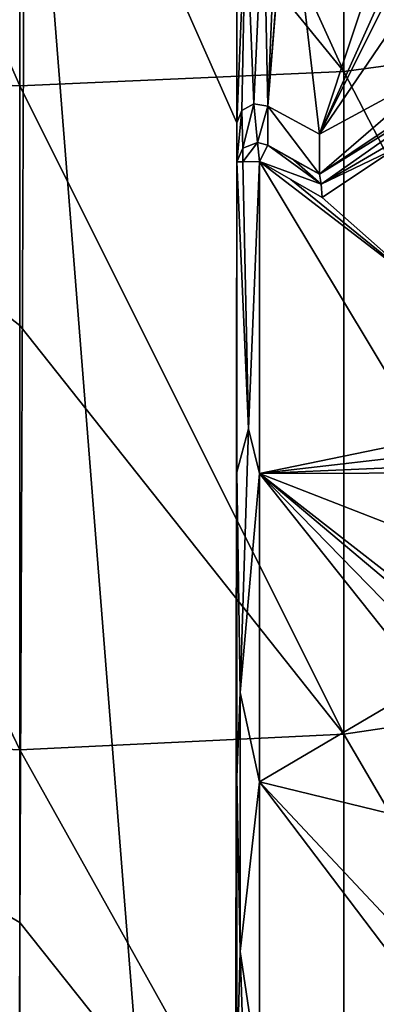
# Model space of a CAD drawing. Header units: metres. Extents: x -22 to 80, y -171 to 22.
# Tile 17 of 77: x 0 to 1.72, y -160.45 to -155.69. Entities that reach past the tile are written whole.
import ezdxf

# ---------------------------------------------------------------- set-up
doc = ezdxf.new("R2010")
doc.units = ezdxf.units.M
doc.layers.add('solid_12421142', color=7, linetype='CONTINUOUS')

msp = doc.modelspace()

# ---------------------------------------------------------------- linework, layer by layer
at = {"layer": 'solid_12421142'}
for points in [[(3.105829, -152.250473, 254.576126), (1.566314, -152.435883, 254.819839), (3.105829, -155.727921, 251.658508)], [(-1.566314, -152.435883, 254.819839), (0, -156.005371, 251.958862), (0, -154.012802, 253.700195)], [(-1.566314, -152.435883, 254.819839), (-1.566314, -155.935699, 251.883453), (0, -156.005371, 251.958862)], [(1.566314, -152.435883, 254.819839), (0, -152.498047, 254.901535), (1.566314, -155.935699, 251.883453)], [(1.566314, -152.435883, 254.819839), (1.566314, -155.935699, 251.883453), (3.105829, -155.727921, 251.658508)], [(0, -152.498047, 254.901535), (0, -154.012802, 253.700195), (1.566314, -155.935699, 251.883453)], [(-0.026949, -166.744629, 222.992584), (-1.038925, -153.945923, 218.334229), (0.026949, -153.871017, 218.306961)], [(-0.026949, -166.744629, 222.992584), (0.026949, -153.871017, 218.306961), (1.038925, -166.669708, 222.965317)], [(0.026949, -153.871017, 218.306961), (1.05, -155.152313, 218.773315), (1.05, -156.18457, 219.149033)], [(1.05, -156.18457, 219.149033), (1.038925, -166.669708, 222.965317), (0.026949, -153.871017, 218.306961)], [(0, -154.012802, 253.700195), (0, -156.005371, 251.958862), (1.566314, -155.935699, 251.883453)], [(1.45, -156.238831, 219.168777), (1.293929, -154.912933, 218.686203), (2.129711, -154.190369, 218.423203)], [(1.959648, -155.104767, 218.756012), (1.45, -156.238831, 219.168777), (2.129711, -154.190369, 218.423203)], [(1.2, -156.103195, 219.119415), (1.287594, -154.968979, 218.706589), (1.293929, -154.912933, 218.686203)], [(1.45, -156.238831, 219.168777), (1.2, -156.103195, 219.119415), (1.293929, -154.912933, 218.686203)], [(1.2, -156.103195, 219.119415), (1.243838, -155.023529, 218.726456), (1.287594, -154.968979, 218.706589)], [(1.2, -156.103195, 219.119415), (1.17864, -155.077286, 218.746017), (1.243838, -155.023529, 218.726456)], [(1.132166, -156.092133, 219.115387), (1.093183, -155.130341, 218.76532), (1.17864, -155.077286, 218.746017)], [(1.2, -156.103195, 219.119415), (1.132166, -156.092133, 219.115387), (1.17864, -155.077286, 218.746017)], [(1.05, -156.18457, 219.149033), (1.05, -155.152313, 218.773315), (1.093183, -155.130341, 218.76532)], [(1.073687, -156.123871, 219.126938), (1.05, -156.18457, 219.149033), (1.093183, -155.130341, 218.76532)], [(1.132166, -156.092133, 219.115387), (1.073687, -156.123871, 219.126938), (1.093183, -155.130341, 218.76532)], [(1.959648, -155.104767, 218.756012), (1.988789, -155.154999, 218.774307), (1.45, -156.238831, 219.168777)], [(1.988789, -155.154999, 218.774307), (2.05, -155.354553, 218.846939), (1.45, -156.238831, 219.168777)], [(2.05, -155.354553, 218.846939), (2.05, -155.913315, 219.050308), (1.45, -156.238831, 219.168777)], [(3.105829, -155.727921, 251.658508), (1.566314, -155.935699, 251.883453), (3.105829, -158.911575, 248.422852)], [(1.45, -156.432419, 218.636902), (1.45, -156.238831, 219.168777), (2.05, -155.913315, 219.050308)], [(1.756254, -156.226563, 218.685532), (1.45, -156.432419, 218.636902), (2.05, -155.913315, 219.050308)], [(-1.566314, -155.935699, 251.883453), (0, -159.216385, 248.695404), (0, -157.163803, 250.852341)], [(-1.566314, -155.935699, 251.883453), (-1.566314, -159.139847, 248.626984), (0, -159.216385, 248.695404)], [(-1.566314, -155.935699, 251.883453), (0, -157.163803, 250.852341), (0, -156.005371, 251.958862)], [(1.566314, -155.935699, 251.883453), (0, -156.005371, 251.958862), (1.566314, -159.139847, 248.626984)], [(1.566314, -155.935699, 251.883453), (1.566314, -159.139847, 248.626984), (3.105829, -158.911575, 248.422852)], [(0, -156.005371, 251.958862), (0, -157.163803, 250.852341), (1.566314, -159.139847, 248.626984)], [(1.756254, -156.226563, 218.685532), (2.094632, -156.030518, 218.70311), (1.45, -156.432419, 218.636902)], [(1.458045, -156.480255, 218.578156), (1.45, -156.432419, 218.636902), (2.094632, -156.030518, 218.70311)], [(1.458045, -156.480255, 218.578156), (2.094632, -156.030518, 218.70311), (2.168067, -156.066071, 218.685944)], [(1.079289, -156.306778, 218.606567), (1.073687, -156.123871, 219.126938), (1.132166, -156.092133, 219.115387)], [(1.15, -156.279251, 218.596542), (1.079289, -156.306778, 218.606567), (1.132166, -156.092133, 219.115387)], [(1.15, -156.279251, 218.596542), (1.132166, -156.092133, 219.115387), (1.2, -156.103195, 219.119415)], [(1.2, -156.29184, 218.60112), (1.15, -156.279251, 218.596542), (1.2, -156.103195, 219.119415)], [(1.45, -156.432419, 218.636902), (1.2, -156.103195, 219.119415), (1.45, -156.238831, 219.168777)], [(1.45, -156.432419, 218.636902), (1.2, -156.29184, 218.60112), (1.2, -156.103195, 219.119415)], [(1.458045, -156.480255, 218.578156), (2.168067, -156.066071, 218.685944), (1.817099, -156.307297, 218.615601)], [(1.05, -156.373215, 218.630753), (1.05, -156.18457, 219.149033), (1.073687, -156.123871, 219.126938)], [(1.079289, -156.306778, 218.606567), (1.05, -156.373215, 218.630753), (1.073687, -156.123871, 219.126938)], [(1.05, -164.431061, 222.150513), (1.038925, -166.669708, 222.965317), (1.05, -156.18457, 219.149033)], [(1.05, -164.619705, 221.632217), (1.05, -164.431061, 222.150513), (1.05, -156.18457, 219.149033)], [(1.05, -157.873596, 218.68042), (1.05, -156.18457, 219.149033), (1.05, -156.373215, 218.630753)], [(1.05, -163.438416, 220.705856), (1.05, -164.619705, 221.632217), (1.05, -156.18457, 219.149033)], [(1.05, -162.157379, 219.940353), (1.05, -163.438416, 220.705856), (1.05, -156.18457, 219.149033)], [(1.05, -160.784698, 219.339569), (1.05, -162.157379, 219.940353), (1.05, -156.18457, 219.149033)], [(1.05, -159.346985, 218.91745), (1.05, -160.784698, 219.339569), (1.05, -156.18457, 219.149033)], [(1.05, -157.873596, 218.68042), (1.05, -159.346985, 218.91745), (1.05, -156.18457, 219.149033)], [(1.078409, -156.373199, 218.560928), (1.079289, -156.306778, 218.606567), (1.15, -156.279251, 218.596542)], [(1.078409, -156.373199, 218.560928), (1.15, -156.279251, 218.596542), (1.159664, -156.370193, 218.531265)], [(1.159664, -156.370193, 218.531265), (1.15, -156.279251, 218.596542), (1.2, -156.29184, 218.60112)], [(1.458045, -156.480255, 218.578156), (1.159664, -156.370193, 218.531265), (1.2, -156.29184, 218.60112)], [(1.325382, -156.364929, 218.611969), (1.2, -156.29184, 218.60112), (1.45, -156.432419, 218.636902)], [(1.458045, -156.480255, 218.578156), (1.2, -156.29184, 218.60112), (1.325382, -156.364929, 218.611969)], [(1.05, -156.373215, 218.630753), (1.079289, -156.306778, 218.606567), (1.078409, -156.373199, 218.560928)], [(1.458045, -156.480255, 218.578156), (1.817099, -156.307297, 218.615601), (1.462185, -156.545425, 218.560471)], [(1.966387, -156.990997, 218.634567), (1.462185, -156.545425, 218.560471), (1.817099, -156.307297, 218.615601)], [(1.105688, -157.663498, 218.571884), (1.05, -156.373215, 218.630753), (1.078409, -156.373199, 218.560928)], [(1.105688, -157.663498, 218.571884), (1.05, -157.873596, 218.68042), (1.05, -156.373215, 218.630753)], [(1.105688, -157.663498, 218.571884), (1.078409, -156.373199, 218.560928), (1.159664, -156.370193, 218.531265)], [(1.105688, -157.663498, 218.571884), (1.159664, -156.370193, 218.531265), (1.159664, -157.879288, 218.580795)], [(1.159664, -156.370193, 218.531265), (1.462185, -156.545425, 218.560471), (1.310945, -156.458298, 218.544571)], [(1.458045, -156.480255, 218.578156), (1.462185, -156.545425, 218.560471), (1.159664, -156.370193, 218.531265)], [(1.966387, -156.990997, 218.634567), (1.159664, -156.370193, 218.531265), (1.310945, -156.458298, 218.544571)], [(1.966387, -157.71286, 218.672333), (1.159664, -157.879288, 218.580795), (1.159664, -156.370193, 218.531265)], [(1.966387, -156.990997, 218.634567), (1.966387, -157.71286, 218.672333), (1.159664, -156.370193, 218.531265)], [(1.458045, -156.480255, 218.578156), (1.325382, -156.364929, 218.611969), (1.45, -156.432419, 218.636902)], [(1.966387, -156.990997, 218.634567), (1.310945, -156.458298, 218.544571), (1.462185, -156.545425, 218.560471)], [(0, -157.163803, 250.852341), (0, -159.216385, 248.695404), (1.566314, -159.139847, 248.626984)], [(1.105688, -157.663498, 218.571884), (1.065026, -158.938736, 218.778671), (1.05, -157.873596, 218.68042)], [(1.065026, -158.938736, 218.778671), (1.105688, -157.663498, 218.571884), (1.159664, -157.879288, 218.580795)], [(1.966387, -157.71286, 218.672333), (2.079875, -157.773605, 218.697021), (1.159664, -157.879288, 218.580795)], [(2.079875, -157.773605, 218.697021), (2.193277, -157.833786, 218.723099), (1.159664, -157.879288, 218.580795)], [(2.193277, -157.833786, 218.723099), (2.218488, -157.877029, 218.731964), (1.159664, -157.879288, 218.580795)], [(1.065026, -158.938736, 218.778671), (1.05, -159.346985, 218.91745), (1.05, -157.873596, 218.68042)], [(1.065026, -158.938736, 218.778671), (1.159664, -157.879288, 218.580795), (1.159664, -159.370087, 218.820328)], [(2.218488, -157.877029, 218.731964), (2.218488, -158.291611, 218.77977), (1.159664, -157.879288, 218.580795)], [(1.966387, -158.894379, 218.830627), (1.159664, -159.370087, 218.820328), (1.159664, -157.879288, 218.580795)], [(2.07997, -158.822205, 218.837204), (1.966387, -158.894379, 218.830627), (1.159664, -157.879288, 218.580795)], [(2.193277, -158.74968, 218.845215), (2.07997, -158.822205, 218.837204), (1.159664, -157.879288, 218.580795)], [(2.218488, -158.7043, 218.842224), (2.193277, -158.74968, 218.845215), (1.159664, -157.879288, 218.580795)], [(2.218488, -158.291611, 218.77977), (2.218488, -158.7043, 218.842224), (1.159664, -157.879288, 218.580795)], [(1.966387, -158.894379, 218.830627), (1.966387, -159.567215, 218.975891), (1.159664, -159.370087, 218.820328)], [(3.105829, -158.911575, 248.422852), (1.566314, -159.139847, 248.626984), (3.105829, -161.772476, 244.898605)], [(1.065026, -158.938736, 218.778671), (1.065026, -160.190948, 219.085953), (1.05, -159.346985, 218.91745)], [(1.065026, -160.190948, 219.085953), (1.065026, -158.938736, 218.778671), (1.159664, -159.370087, 218.820328)], [(-1.566314, -159.139847, 248.626984), (0, -162.101868, 245.140884), (0, -160.05072, 247.737091)], [(-1.566314, -159.139847, 248.626984), (-1.566314, -162.019165, 245.080048), (0, -162.101868, 245.140884)], [(-1.566314, -159.139847, 248.626984), (0, -160.05072, 247.737091), (0, -159.216385, 248.695404)], [(1.566314, -159.139847, 248.626984), (0, -159.216385, 248.695404), (1.566314, -162.019165, 245.080048)], [(1.566314, -159.139847, 248.626984), (1.566314, -162.019165, 245.080048), (3.105829, -161.772476, 244.898605)], [(0, -159.216385, 248.695404), (0, -160.05072, 247.737091), (1.566314, -162.019165, 245.080048)], [(1.065026, -160.190948, 219.085953), (1.05, -160.784698, 219.339569), (1.05, -159.346985, 218.91745)], [(1.065026, -160.190948, 219.085953), (1.159664, -159.370087, 218.820328), (1.159664, -160.818741, 219.246033)], [(2.218488, -160.767197, 219.387634), (1.159664, -160.818741, 219.246033), (1.159664, -159.370087, 218.820328)], [(1.966387, -160.230484, 219.160019), (2.218488, -160.767197, 219.387634), (1.159664, -159.370087, 218.820328)], [(1.966387, -159.567215, 218.975891), (1.966387, -160.230484, 219.160019), (1.159664, -159.370087, 218.820328)], [(0, -160.05072, 247.737091), (0, -162.101868, 245.140884), (1.566314, -162.019165, 245.080048)], [(1.065026, -160.190948, 219.085953), (1.105688, -161.417053, 219.492981), (1.05, -160.784698, 219.339569)], [(1.105688, -161.417053, 219.492981), (1.065026, -160.190948, 219.085953), (1.159664, -160.818741, 219.246033)]]:
    msp.add_3dface(points, dxfattribs=at)

doc.saveas('drawing.dxf')
